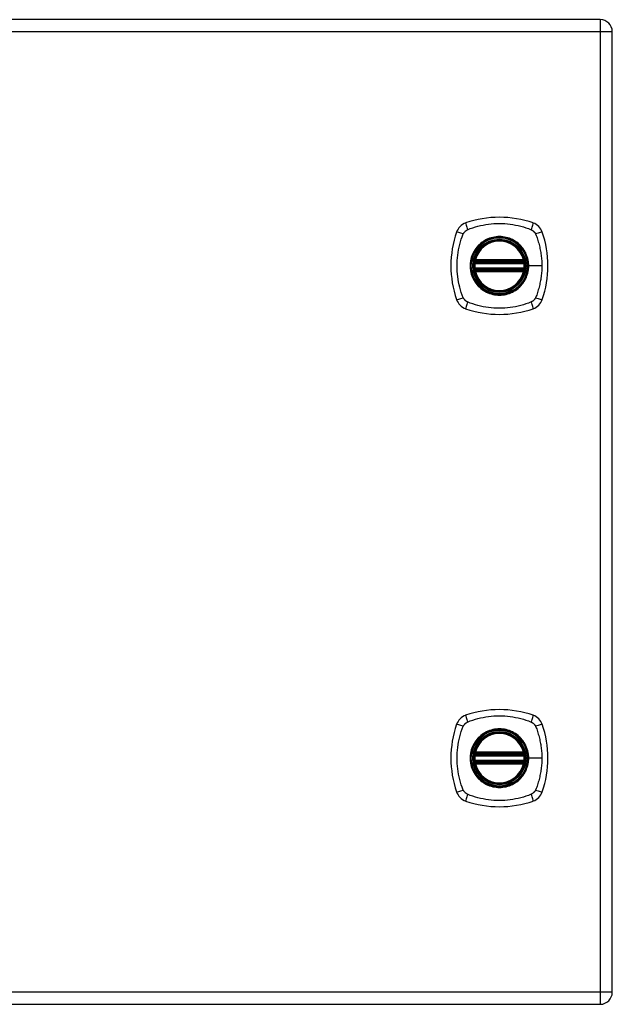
# Model space of a CAD drawing. Header units: inches. Extents: x 2.9 to 60.9, y 4.2 to 31.2.
# Tile 25 of 37: x 25.9 to 33.1, y 11.6 to 23.6. Entities that reach past the tile are written whole.
import ezdxf

# ---------------------------------------------------------------- set-up
doc = ezdxf.new("R2010")
doc.units = ezdxf.units.IN
doc.header["$MEASUREMENT"] = 0
doc.layers.add('Visible Edges(ANSI)', color=7, linetype='Continuous', lineweight=25)
doc.layers.add('Visible Tangent Edges(ANSI)', color=7, linetype='Continuous', lineweight=25)

msp = doc.modelspace()

# ---------------------------------------------------------------- linework, layer by layer
at = {"layer": 'Visible Edges(ANSI)'}
for p, q in [((32.956, 23.581), (21.168, 23.581)), ((33.102, 11.727), (33.102, 23.435)), ((31.431, 20.62), (32.024, 20.62)), ((32.024, 20.541), (31.431, 20.541)), ((31.435, 20.64), (32.02, 20.64)), ((32.02, 20.521), (31.435, 20.521)), ((31.431, 14.62), (32.024, 14.62)), ((32.024, 14.541), (31.431, 14.541)), ((31.435, 14.64), (32.02, 14.64)), ((32.02, 14.521), (31.435, 14.521)), ((21.168, 11.581), (32.956, 11.581))]:
    msp.add_line(p, q, dxfattribs=at)
at = {"layer": 'Visible Edges(ANSI)', "flags": 128}
for points in [[(31.419, 20.634), (31.419, 20.634), (31.419, 20.633), (31.419, 20.633), (31.419, 20.633), (31.419, 20.632), (31.419, 20.632), (31.419, 20.631), (31.418, 20.63), (31.418, 20.63), (31.418, 20.629), (31.418, 20.628), (31.418, 20.626), (31.418, 20.625), (31.417, 20.624), (31.417, 20.623), (31.417, 20.621), (31.417, 20.62), (31.417, 20.619), (31.417, 20.617), (31.416, 20.616), (31.416, 20.614), (31.416, 20.612), (31.416, 20.611), (31.416, 20.609)], [(31.416, 20.552), (31.416, 20.55), (31.416, 20.549), (31.416, 20.547), (31.416, 20.546), (31.417, 20.544), (31.417, 20.543), (31.417, 20.541), (31.417, 20.54), (31.417, 20.538), (31.417, 20.537), (31.418, 20.536), (31.418, 20.535), (31.418, 20.533), (31.418, 20.532), (31.418, 20.531), (31.418, 20.531), (31.419, 20.53), (31.419, 20.529), (31.419, 20.529), (31.419, 20.528), (31.419, 20.528), (31.419, 20.528), (31.419, 20.527), (31.419, 20.527)], [(32.039, 20.609), (32.039, 20.611), (32.039, 20.612), (32.039, 20.614), (32.038, 20.616), (32.038, 20.617), (32.038, 20.619), (32.038, 20.62), (32.038, 20.621), (32.038, 20.623), (32.037, 20.624), (32.037, 20.625), (32.037, 20.626), (32.037, 20.628), (32.037, 20.629), (32.037, 20.63), (32.036, 20.63), (32.036, 20.631), (32.036, 20.632), (32.036, 20.632), (32.036, 20.633), (32.036, 20.633), (32.036, 20.633), (32.036, 20.634), (32.036, 20.634)], [(32.036, 20.527), (32.036, 20.527), (32.036, 20.528), (32.036, 20.528), (32.036, 20.528), (32.036, 20.529), (32.036, 20.529), (32.036, 20.53), (32.036, 20.531), (32.037, 20.531), (32.037, 20.532), (32.037, 20.533), (32.037, 20.535), (32.037, 20.536), (32.037, 20.537), (32.038, 20.538), (32.038, 20.54), (32.038, 20.541), (32.038, 20.543), (32.038, 20.544), (32.038, 20.546), (32.039, 20.547), (32.039, 20.549), (32.039, 20.55), (32.039, 20.552)], [(31.419, 14.634), (31.419, 14.634), (31.419, 14.633), (31.419, 14.633), (31.419, 14.633), (31.419, 14.632), (31.419, 14.632), (31.419, 14.631), (31.418, 14.63), (31.418, 14.63), (31.418, 14.629), (31.418, 14.628), (31.418, 14.626), (31.418, 14.625), (31.417, 14.624), (31.417, 14.623), (31.417, 14.621), (31.417, 14.62), (31.417, 14.619), (31.417, 14.617), (31.416, 14.616), (31.416, 14.614), (31.416, 14.612), (31.416, 14.611), (31.416, 14.609)], [(31.416, 14.552), (31.416, 14.55), (31.416, 14.549), (31.416, 14.547), (31.416, 14.546), (31.417, 14.544), (31.417, 14.543), (31.417, 14.541), (31.417, 14.54), (31.417, 14.538), (31.417, 14.537), (31.418, 14.536), (31.418, 14.535), (31.418, 14.533), (31.418, 14.532), (31.418, 14.531), (31.418, 14.531), (31.419, 14.53), (31.419, 14.529), (31.419, 14.529), (31.419, 14.528), (31.419, 14.528), (31.419, 14.528), (31.419, 14.527), (31.419, 14.527)], [(32.039, 14.609), (32.039, 14.611), (32.039, 14.612), (32.039, 14.614), (32.038, 14.616), (32.038, 14.617), (32.038, 14.619), (32.038, 14.62), (32.038, 14.621), (32.038, 14.623), (32.037, 14.624), (32.037, 14.625), (32.037, 14.626), (32.037, 14.628), (32.037, 14.629), (32.037, 14.63), (32.036, 14.63), (32.036, 14.631), (32.036, 14.632), (32.036, 14.632), (32.036, 14.633), (32.036, 14.633), (32.036, 14.633), (32.036, 14.634), (32.036, 14.634)], [(32.036, 14.527), (32.036, 14.527), (32.036, 14.528), (32.036, 14.528), (32.036, 14.528), (32.036, 14.529), (32.036, 14.529), (32.036, 14.53), (32.036, 14.531), (32.037, 14.531), (32.037, 14.532), (32.037, 14.533), (32.037, 14.535), (32.037, 14.536), (32.037, 14.537), (32.038, 14.538), (32.038, 14.54), (32.038, 14.541), (32.038, 14.543), (32.038, 14.544), (32.038, 14.546), (32.039, 14.547), (32.039, 14.549), (32.039, 14.55), (32.039, 14.552)]]:
    msp.add_lwpolyline(points, dxfattribs=at)
at = {"layer": 'Visible Edges(ANSI)'}
for centre, radius in [((31.727, 20.581), 0.32), ((31.727, 20.581), 0.315), ((31.727, 14.581), 0.32), ((31.727, 14.581), 0.315)]:
    msp.add_circle(centre, radius, dxfattribs=at)
for centre, radius, start, end in [((32.956, 23.435), 0.146, 0, 90), ((31.727, 19.892), 1.28, 71.2278, 108.7722), ((31.373, 20.935), 0.177, 108.7722, 161.2278), ((32.082, 20.935), 0.177, 18.7722, 71.2278), ((32.416, 20.581), 1.28, 161.2278, 198.7722), ((31.727, 20.581), 0.313, 13.6344, 166.3656), ((31.038, 20.581), 1.28, 341.2278, 18.7722), ((31.727, 20.581), 0.313, 166.3656, 170.216), ((31.435, 20.652), 0.0118, 166.3656, 270), ((32.02, 20.652), 0.0118, 270, 13.6344), ((31.727, 20.581), 0.313, 9.784, 13.6344), ((31.727, 20.581), 0.313, 174.7499, 185.2501), ((31.431, 20.632), 0.0118, 170.216, 270), ((31.431, 20.529), 0.0118, 90, 189.784), ((31.727, 20.581), 0.313, 189.784, 193.6344), ((31.435, 20.51), 0.0118, 90, 193.6344), ((32.02, 20.51), 0.0118, 346.3656, 90), ((32.024, 20.632), 0.0118, 270, 9.784), ((32.024, 20.529), 0.0118, 350.216, 90), ((31.727, 20.581), 0.313, 346.3656, 350.216), ((31.727, 20.581), 0.313, 354.7499, 5.2501), ((31.727, 20.581), 0.313, 193.6344, 346.3656), ((31.373, 20.226), 0.177, 198.7722, 251.2278), ((32.082, 20.226), 0.177, 288.7722, 341.2278), ((31.727, 21.269), 1.28, 251.2278, 288.7722), ((31.727, 13.892), 1.28, 71.2278, 108.7722), ((31.373, 14.935), 0.177, 108.7722, 161.2278), ((32.082, 14.935), 0.177, 18.7722, 71.2278), ((32.416, 14.581), 1.28, 161.2278, 198.7722), ((31.727, 14.581), 0.313, 13.6344, 166.3656), ((31.038, 14.581), 1.28, 341.2278, 18.7722), ((31.727, 14.581), 0.313, 166.3656, 170.216), ((31.435, 14.652), 0.0118, 166.3656, 270), ((32.02, 14.652), 0.0118, 270, 13.6344), ((31.727, 14.581), 0.313, 9.784, 13.6344), ((31.727, 14.581), 0.313, 174.7499, 185.2501), ((31.431, 14.632), 0.0118, 170.216, 270), ((31.431, 14.529), 0.0118, 90, 189.784), ((31.727, 14.581), 0.313, 189.784, 193.6344), ((31.435, 14.51), 0.0118, 90, 193.6344), ((32.02, 14.51), 0.0118, 346.3656, 90), ((32.024, 14.632), 0.0118, 270, 9.784), ((32.024, 14.529), 0.0118, 350.216, 90), ((31.727, 14.581), 0.313, 346.3656, 350.216), ((31.727, 14.581), 0.313, 354.7499, 5.2501), ((31.727, 14.581), 0.313, 193.6344, 346.3656), ((31.373, 14.226), 0.177, 198.7722, 251.2278), ((32.082, 14.226), 0.177, 288.7722, 341.2278), ((31.727, 15.269), 1.28, 251.2278, 288.7722), ((32.956, 11.727), 0.146, 270, 0)]:
    msp.add_arc(centre, radius, start, end, dxfattribs=at)
at = {"layer": 'Visible Tangent Edges(ANSI)'}
for p, q in [((32.956, 23.581), (32.956, 23.435)), ((21.168, 23.435), (32.956, 23.435)), ((32.956, 23.435), (33.102, 23.435)), ((32.956, 23.435), (32.956, 11.727)), ((31.423, 20.654), (31.435, 20.652)), ((31.435, 20.64), (31.435, 20.652)), ((32.02, 20.652), (31.435, 20.652)), ((32.02, 20.652), (32.032, 20.654)), ((32.02, 20.652), (32.02, 20.64)), ((31.416, 20.609), (31.427, 20.608)), ((31.416, 20.552), (31.427, 20.553)), ((31.425, 20.633), (31.419, 20.634)), ((31.419, 20.527), (31.425, 20.528)), ((31.427, 20.608), (32.027, 20.608)), ((32.027, 20.553), (31.427, 20.553)), ((31.431, 20.62), (31.431, 20.63)), ((31.431, 20.531), (31.431, 20.541)), ((31.435, 20.63), (31.435, 20.64)), ((31.435, 20.63), (32.02, 20.63)), ((31.435, 20.521), (31.435, 20.531)), ((32.02, 20.531), (31.435, 20.531)), ((31.435, 20.51), (31.435, 20.521)), ((32.02, 20.64), (32.02, 20.63)), ((32.02, 20.531), (32.02, 20.521)), ((32.02, 20.521), (32.02, 20.51)), ((32.024, 20.63), (32.024, 20.62)), ((32.024, 20.541), (32.024, 20.531)), ((32.027, 20.608), (32.039, 20.609)), ((32.027, 20.553), (32.039, 20.552)), ((32.036, 20.634), (32.03, 20.633)), ((32.03, 20.528), (32.036, 20.527)), ((32.08, 20.581), (32.084, 20.581)), ((32.244, 20.581), (32.084, 20.581)), ((31.435, 20.51), (31.423, 20.507)), ((31.435, 20.51), (32.02, 20.51)), ((32.032, 20.507), (32.02, 20.51)), ((31.423, 14.654), (31.435, 14.652)), ((31.435, 14.64), (31.435, 14.652)), ((32.02, 14.652), (31.435, 14.652)), ((32.02, 14.652), (32.032, 14.654)), ((32.02, 14.652), (32.02, 14.64)), ((31.416, 14.609), (31.427, 14.608)), ((31.416, 14.552), (31.427, 14.553)), ((31.425, 14.633), (31.419, 14.634)), ((31.419, 14.527), (31.425, 14.528)), ((31.427, 14.608), (32.027, 14.608)), ((32.027, 14.553), (31.427, 14.553)), ((31.431, 14.62), (31.431, 14.63)), ((31.431, 14.531), (31.431, 14.541)), ((31.435, 14.63), (31.435, 14.64)), ((31.435, 14.63), (32.02, 14.63)), ((31.435, 14.521), (31.435, 14.531)), ((32.02, 14.531), (31.435, 14.531)), ((31.435, 14.51), (31.435, 14.521)), ((32.02, 14.64), (32.02, 14.63)), ((32.02, 14.531), (32.02, 14.521)), ((32.02, 14.521), (32.02, 14.51)), ((32.024, 14.63), (32.024, 14.62)), ((32.024, 14.541), (32.024, 14.531)), ((32.027, 14.608), (32.039, 14.609)), ((32.027, 14.553), (32.039, 14.552)), ((32.036, 14.634), (32.03, 14.633)), ((32.03, 14.528), (32.036, 14.527)), ((32.08, 14.581), (32.084, 14.581)), ((32.244, 14.581), (32.084, 14.581)), ((31.435, 14.51), (31.423, 14.507)), ((31.435, 14.51), (32.02, 14.51)), ((32.032, 14.507), (32.02, 14.51)), ((32.956, 11.727), (21.168, 11.727)), ((32.956, 11.727), (32.956, 11.581)), ((33.102, 11.727), (32.956, 11.727))]:
    msp.add_line(p, q, dxfattribs=at)
at = {"layer": 'Visible Tangent Edges(ANSI)', "flags": 128}
for points in [[(31.287, 20.969), (31.289, 20.972), (31.29, 20.975), (31.292, 20.977), (31.293, 20.98), (31.295, 20.983), (31.297, 20.985), (31.299, 20.988), (31.3, 20.99), (31.302, 20.992), (31.304, 20.995), (31.306, 20.997), (31.309, 20.999), (31.311, 21.001), (31.313, 21.003), (31.315, 21.006), (31.318, 21.007), (31.32, 21.009), (31.323, 21.011), (31.325, 21.013), (31.328, 21.015), (31.331, 21.016), (31.333, 21.018), (31.336, 21.019), (31.339, 21.02)], [(31.339, 21.02), (31.372, 21.034), (31.403, 21.045), (31.435, 21.054), (31.466, 21.063), (31.498, 21.071), (31.531, 21.078), (31.563, 21.084), (31.596, 21.088), (31.628, 21.092), (31.661, 21.095), (31.694, 21.097), (31.727, 21.097), (31.76, 21.097), (31.793, 21.095), (31.826, 21.092), (31.859, 21.088), (31.891, 21.084), (31.924, 21.078), (31.956, 21.071), (31.988, 21.063), (32.02, 21.054), (32.051, 21.045), (32.082, 21.034), (32.116, 21.02)], [(32.116, 21.02), (32.117, 21.02), (32.119, 21.019), (32.12, 21.018), (32.121, 21.018), (32.123, 21.017), (32.124, 21.016), (32.125, 21.015), (32.127, 21.015), (32.128, 21.014), (32.129, 21.013), (32.131, 21.012), (32.132, 21.011), (32.133, 21.01), (32.134, 21.009), (32.136, 21.008), (32.137, 21.007), (32.138, 21.006), (32.139, 21.006), (32.14, 21.005), (32.142, 21.003), (32.143, 21.002), (32.144, 21.001), (32.145, 21), (32.146, 20.999)], [(31.287, 20.192), (31.274, 20.225), (31.263, 20.257), (31.254, 20.288), (31.245, 20.32), (31.237, 20.351), (31.23, 20.384), (31.224, 20.416), (31.219, 20.449), (31.216, 20.481), (31.213, 20.514), (31.211, 20.547), (31.211, 20.58), (31.211, 20.613), (31.213, 20.646), (31.216, 20.679), (31.219, 20.712), (31.224, 20.745), (31.23, 20.777), (31.237, 20.809), (31.245, 20.841), (31.254, 20.873), (31.263, 20.904), (31.274, 20.936), (31.287, 20.969)], [(32.08, 20.581), (32.075, 20.524), (32.061, 20.469), (32.039, 20.417), (32.009, 20.369), (31.971, 20.326), (31.927, 20.29), (31.878, 20.262), (31.825, 20.242), (31.77, 20.231), (31.713, 20.229), (31.656, 20.236), (31.602, 20.251), (31.551, 20.276), (31.504, 20.308), (31.463, 20.347), (31.43, 20.392), (31.403, 20.442), (31.385, 20.496), (31.376, 20.552), (31.376, 20.609), (31.385, 20.665), (31.403, 20.719), (31.43, 20.769), (31.464, 20.815), (31.505, 20.854), (31.551, 20.886), (31.602, 20.91), (31.657, 20.926), (31.713, 20.932), (31.77, 20.93), (31.826, 20.919), (31.879, 20.899), (31.928, 20.87), (31.972, 20.834), (32.009, 20.792), (32.039, 20.744), (32.061, 20.692), (32.075, 20.637), (32.08, 20.581)], [(31.955, 20.855), (31.939, 20.868), (31.922, 20.879), (31.904, 20.89), (31.886, 20.9), (31.867, 20.909), (31.848, 20.916), (31.829, 20.923), (31.809, 20.928), (31.789, 20.932), (31.769, 20.935), (31.748, 20.937), (31.727, 20.937), (31.707, 20.937), (31.686, 20.935), (31.666, 20.932), (31.646, 20.928), (31.626, 20.922), (31.606, 20.916), (31.587, 20.908), (31.568, 20.9), (31.55, 20.89), (31.533, 20.879), (31.516, 20.868), (31.5, 20.855)], [(32.146, 20.999), (32.147, 20.998), (32.148, 20.997), (32.149, 20.996), (32.15, 20.995), (32.151, 20.994), (32.152, 20.992), (32.153, 20.991), (32.154, 20.99), (32.155, 20.989), (32.156, 20.988), (32.157, 20.986), (32.158, 20.985), (32.159, 20.984), (32.16, 20.983), (32.161, 20.981), (32.161, 20.98), (32.162, 20.979), (32.163, 20.977), (32.164, 20.976), (32.165, 20.975), (32.165, 20.973), (32.166, 20.972), (32.167, 20.97), (32.167, 20.969)], [(32.167, 20.969), (32.176, 20.951), (32.181, 20.936), (32.186, 20.92), (32.192, 20.905), (32.197, 20.889), (32.201, 20.873), (32.206, 20.857), (32.21, 20.841), (32.214, 20.825), (32.218, 20.809), (32.221, 20.793), (32.225, 20.777), (32.228, 20.761), (32.23, 20.745), (32.233, 20.728), (32.235, 20.712), (32.237, 20.696), (32.239, 20.679), (32.241, 20.663), (32.242, 20.646), (32.243, 20.63), (32.243, 20.614), (32.244, 20.597), (32.244, 20.581)], [(31.453, 20.808), (31.44, 20.792), (31.428, 20.775), (31.418, 20.758), (31.408, 20.739), (31.399, 20.721), (31.392, 20.701), (31.385, 20.682), (31.38, 20.662), (31.376, 20.642), (31.373, 20.622), (31.371, 20.601), (31.37, 20.58), (31.371, 20.56), (31.373, 20.539), (31.376, 20.519), (31.38, 20.499), (31.385, 20.479), (31.392, 20.459), (31.399, 20.44), (31.408, 20.421), (31.418, 20.403), (31.428, 20.386), (31.44, 20.369), (31.453, 20.353)], [(31.5, 20.855), (31.498, 20.853), (31.496, 20.852), (31.493, 20.85), (31.491, 20.848), (31.489, 20.846), (31.487, 20.844), (31.485, 20.842), (31.483, 20.84), (31.481, 20.838), (31.479, 20.837), (31.477, 20.835), (31.475, 20.833), (31.473, 20.831), (31.471, 20.829), (31.469, 20.827), (31.467, 20.825), (31.466, 20.823), (31.464, 20.821), (31.462, 20.819), (31.46, 20.817), (31.458, 20.814), (31.456, 20.812), (31.455, 20.81), (31.453, 20.808)], [(32.002, 20.808), (32, 20.81), (31.998, 20.812), (31.997, 20.814), (31.995, 20.817), (31.993, 20.819), (31.991, 20.821), (31.989, 20.823), (31.987, 20.825), (31.985, 20.827), (31.983, 20.829), (31.981, 20.831), (31.98, 20.833), (31.978, 20.835), (31.976, 20.837), (31.974, 20.838), (31.972, 20.84), (31.97, 20.842), (31.967, 20.844), (31.965, 20.846), (31.963, 20.848), (31.961, 20.85), (31.959, 20.852), (31.957, 20.853), (31.955, 20.855)], [(32.084, 20.581), (32.084, 20.591), (32.084, 20.601), (32.083, 20.611), (32.082, 20.622), (32.081, 20.632), (32.079, 20.642), (32.077, 20.652), (32.075, 20.662), (32.072, 20.672), (32.069, 20.682), (32.066, 20.692), (32.063, 20.702), (32.059, 20.711), (32.055, 20.721), (32.051, 20.73), (32.047, 20.739), (32.042, 20.748), (32.037, 20.757), (32.032, 20.766), (32.026, 20.775), (32.021, 20.784), (32.015, 20.792), (32.008, 20.8), (32.002, 20.808)], [(31.423, 20.654), (31.423, 20.653), (31.423, 20.652), (31.423, 20.651), (31.422, 20.651), (31.422, 20.65), (31.422, 20.649), (31.422, 20.648), (31.422, 20.647), (31.422, 20.646), (31.422, 20.645), (31.422, 20.644), (31.422, 20.643), (31.422, 20.642), (31.422, 20.641), (31.422, 20.64), (31.423, 20.639), (31.423, 20.638), (31.423, 20.637), (31.423, 20.637), (31.423, 20.636), (31.424, 20.635), (31.424, 20.634), (31.424, 20.633), (31.425, 20.633)], [(32.03, 20.633), (32.03, 20.633), (32.031, 20.634), (32.031, 20.635), (32.031, 20.636), (32.032, 20.637), (32.032, 20.637), (32.032, 20.638), (32.032, 20.639), (32.032, 20.64), (32.032, 20.641), (32.033, 20.642), (32.033, 20.643), (32.033, 20.644), (32.033, 20.645), (32.033, 20.646), (32.033, 20.647), (32.033, 20.648), (32.033, 20.649), (32.032, 20.65), (32.032, 20.651), (32.032, 20.651), (32.032, 20.652), (32.032, 20.653), (32.032, 20.654)], [(31.425, 20.528), (31.424, 20.528), (31.424, 20.527), (31.424, 20.526), (31.423, 20.525), (31.423, 20.524), (31.423, 20.524), (31.423, 20.523), (31.423, 20.522), (31.422, 20.521), (31.422, 20.52), (31.422, 20.519), (31.422, 20.518), (31.422, 20.517), (31.422, 20.516), (31.422, 20.515), (31.422, 20.514), (31.422, 20.513), (31.422, 20.512), (31.422, 20.511), (31.422, 20.51), (31.423, 20.51), (31.423, 20.509), (31.423, 20.508), (31.423, 20.507)], [(31.425, 20.633), (31.425, 20.633), (31.425, 20.632), (31.425, 20.632), (31.426, 20.632), (31.426, 20.632), (31.426, 20.632), (31.426, 20.632), (31.427, 20.631), (31.427, 20.631), (31.427, 20.631), (31.427, 20.631), (31.427, 20.631), (31.428, 20.631), (31.428, 20.631), (31.428, 20.631), (31.428, 20.631), (31.429, 20.63), (31.429, 20.63), (31.429, 20.63), (31.43, 20.63), (31.43, 20.63), (31.43, 20.63), (31.43, 20.63), (31.431, 20.63)], [(31.431, 20.531), (31.43, 20.531), (31.43, 20.531), (31.43, 20.531), (31.43, 20.531), (31.429, 20.531), (31.429, 20.531), (31.429, 20.531), (31.428, 20.53), (31.428, 20.53), (31.428, 20.53), (31.428, 20.53), (31.427, 20.53), (31.427, 20.53), (31.427, 20.53), (31.427, 20.53), (31.427, 20.53), (31.426, 20.529), (31.426, 20.529), (31.426, 20.529), (31.426, 20.529), (31.425, 20.529), (31.425, 20.529), (31.425, 20.529), (31.425, 20.528)], [(31.427, 20.608), (31.428, 20.609), (31.428, 20.61), (31.428, 20.61), (31.428, 20.611), (31.428, 20.612), (31.428, 20.613), (31.429, 20.613), (31.429, 20.614), (31.429, 20.615), (31.429, 20.615), (31.429, 20.616), (31.429, 20.616), (31.43, 20.617), (31.43, 20.617), (31.43, 20.618), (31.43, 20.618), (31.43, 20.619), (31.43, 20.619), (31.43, 20.619), (31.43, 20.619), (31.43, 20.62), (31.431, 20.62), (31.431, 20.62), (31.431, 20.62)], [(31.431, 20.541), (31.431, 20.541), (31.431, 20.541), (31.43, 20.541), (31.43, 20.542), (31.43, 20.542), (31.43, 20.542), (31.43, 20.542), (31.43, 20.543), (31.43, 20.543), (31.43, 20.544), (31.43, 20.544), (31.429, 20.545), (31.429, 20.545), (31.429, 20.546), (31.429, 20.546), (31.429, 20.547), (31.429, 20.548), (31.428, 20.548), (31.428, 20.549), (31.428, 20.55), (31.428, 20.551), (31.428, 20.551), (31.428, 20.552), (31.427, 20.553)], [(31.431, 20.63), (31.431, 20.63), (31.431, 20.63), (31.431, 20.63), (31.431, 20.63), (31.431, 20.63), (31.432, 20.63), (31.432, 20.63), (31.432, 20.63), (31.432, 20.63), (31.432, 20.63), (31.432, 20.63), (31.433, 20.63), (31.433, 20.63), (31.433, 20.63), (31.433, 20.63), (31.433, 20.63), (31.433, 20.63), (31.434, 20.63), (31.434, 20.63), (31.434, 20.63), (31.434, 20.63), (31.434, 20.63), (31.435, 20.63), (31.435, 20.63)], [(31.435, 20.531), (31.435, 20.531), (31.434, 20.531), (31.434, 20.531), (31.434, 20.531), (31.434, 20.531), (31.434, 20.531), (31.433, 20.531), (31.433, 20.531), (31.433, 20.531), (31.433, 20.531), (31.433, 20.531), (31.433, 20.531), (31.432, 20.531), (31.432, 20.531), (31.432, 20.531), (31.432, 20.531), (31.432, 20.531), (31.432, 20.531), (31.431, 20.531), (31.431, 20.531), (31.431, 20.531), (31.431, 20.531), (31.431, 20.531), (31.431, 20.531)], [(32.002, 20.353), (32.008, 20.361), (32.015, 20.369), (32.021, 20.378), (32.026, 20.386), (32.032, 20.395), (32.037, 20.404), (32.042, 20.413), (32.047, 20.422), (32.051, 20.431), (32.056, 20.44), (32.059, 20.45), (32.063, 20.46), (32.066, 20.469), (32.069, 20.479), (32.072, 20.489), (32.075, 20.499), (32.077, 20.509), (32.079, 20.519), (32.081, 20.529), (32.082, 20.54), (32.083, 20.55), (32.084, 20.56), (32.084, 20.57), (32.084, 20.581)], [(32.02, 20.63), (32.02, 20.63), (32.02, 20.63), (32.021, 20.63), (32.021, 20.63), (32.021, 20.63), (32.021, 20.63), (32.021, 20.63), (32.021, 20.63), (32.022, 20.63), (32.022, 20.63), (32.022, 20.63), (32.022, 20.63), (32.022, 20.63), (32.022, 20.63), (32.023, 20.63), (32.023, 20.63), (32.023, 20.63), (32.023, 20.63), (32.023, 20.63), (32.023, 20.63), (32.024, 20.63), (32.024, 20.63), (32.024, 20.63), (32.024, 20.63)], [(32.024, 20.531), (32.024, 20.531), (32.024, 20.531), (32.024, 20.531), (32.023, 20.531), (32.023, 20.531), (32.023, 20.531), (32.023, 20.531), (32.023, 20.531), (32.023, 20.531), (32.022, 20.531), (32.022, 20.531), (32.022, 20.531), (32.022, 20.531), (32.022, 20.531), (32.022, 20.531), (32.021, 20.531), (32.021, 20.531), (32.021, 20.531), (32.021, 20.531), (32.021, 20.531), (32.021, 20.531), (32.02, 20.531), (32.02, 20.531), (32.02, 20.531)], [(32.024, 20.63), (32.024, 20.63), (32.025, 20.63), (32.025, 20.63), (32.025, 20.63), (32.026, 20.63), (32.026, 20.63), (32.026, 20.63), (32.026, 20.631), (32.027, 20.631), (32.027, 20.631), (32.027, 20.631), (32.027, 20.631), (32.028, 20.631), (32.028, 20.631), (32.028, 20.631), (32.028, 20.631), (32.028, 20.632), (32.029, 20.632), (32.029, 20.632), (32.029, 20.632), (32.029, 20.632), (32.029, 20.632), (32.03, 20.633), (32.03, 20.633)], [(32.024, 20.62), (32.024, 20.62), (32.024, 20.62), (32.024, 20.62), (32.024, 20.619), (32.024, 20.619), (32.024, 20.619), (32.025, 20.619), (32.025, 20.618), (32.025, 20.618), (32.025, 20.617), (32.025, 20.617), (32.025, 20.616), (32.025, 20.616), (32.026, 20.615), (32.026, 20.615), (32.026, 20.614), (32.026, 20.613), (32.026, 20.613), (32.026, 20.612), (32.027, 20.611), (32.027, 20.61), (32.027, 20.61), (32.027, 20.609), (32.027, 20.608)], [(32.027, 20.553), (32.027, 20.552), (32.027, 20.551), (32.027, 20.551), (32.027, 20.55), (32.026, 20.549), (32.026, 20.548), (32.026, 20.548), (32.026, 20.547), (32.026, 20.546), (32.026, 20.546), (32.025, 20.545), (32.025, 20.545), (32.025, 20.544), (32.025, 20.544), (32.025, 20.543), (32.025, 20.543), (32.025, 20.542), (32.024, 20.542), (32.024, 20.542), (32.024, 20.542), (32.024, 20.541), (32.024, 20.541), (32.024, 20.541), (32.024, 20.541)], [(32.03, 20.528), (32.03, 20.529), (32.029, 20.529), (32.029, 20.529), (32.029, 20.529), (32.029, 20.529), (32.029, 20.529), (32.028, 20.529), (32.028, 20.53), (32.028, 20.53), (32.028, 20.53), (32.028, 20.53), (32.027, 20.53), (32.027, 20.53), (32.027, 20.53), (32.027, 20.53), (32.026, 20.53), (32.026, 20.531), (32.026, 20.531), (32.026, 20.531), (32.025, 20.531), (32.025, 20.531), (32.025, 20.531), (32.024, 20.531), (32.024, 20.531)], [(32.032, 20.507), (32.032, 20.508), (32.032, 20.509), (32.032, 20.51), (32.032, 20.51), (32.032, 20.511), (32.033, 20.512), (32.033, 20.513), (32.033, 20.514), (32.033, 20.515), (32.033, 20.516), (32.033, 20.517), (32.033, 20.518), (32.033, 20.519), (32.032, 20.52), (32.032, 20.521), (32.032, 20.522), (32.032, 20.523), (32.032, 20.524), (32.032, 20.524), (32.031, 20.525), (32.031, 20.526), (32.031, 20.527), (32.03, 20.528), (32.03, 20.528)], [(32.244, 20.581), (32.244, 20.564), (32.243, 20.547), (32.243, 20.531), (32.242, 20.514), (32.241, 20.498), (32.239, 20.482), (32.237, 20.465), (32.235, 20.449), (32.233, 20.432), (32.23, 20.416), (32.228, 20.4), (32.225, 20.384), (32.221, 20.368), (32.218, 20.352), (32.214, 20.336), (32.21, 20.32), (32.206, 20.304), (32.201, 20.288), (32.197, 20.272), (32.192, 20.257), (32.186, 20.241), (32.181, 20.225), (32.176, 20.21), (32.167, 20.192)], [(31.453, 20.353), (31.455, 20.351), (31.456, 20.349), (31.458, 20.347), (31.46, 20.345), (31.462, 20.342), (31.464, 20.34), (31.466, 20.338), (31.467, 20.336), (31.469, 20.334), (31.471, 20.332), (31.473, 20.33), (31.475, 20.328), (31.477, 20.326), (31.479, 20.324), (31.481, 20.323), (31.483, 20.321), (31.485, 20.319), (31.487, 20.317), (31.489, 20.315), (31.491, 20.313), (31.493, 20.311), (31.496, 20.309), (31.498, 20.308), (31.5, 20.306)], [(31.5, 20.306), (31.516, 20.293), (31.533, 20.282), (31.55, 20.271), (31.569, 20.261), (31.587, 20.252), (31.606, 20.245), (31.626, 20.238), (31.646, 20.233), (31.666, 20.229), (31.686, 20.226), (31.707, 20.224), (31.727, 20.224), (31.748, 20.224), (31.769, 20.226), (31.789, 20.229), (31.809, 20.233), (31.829, 20.238), (31.849, 20.245), (31.868, 20.252), (31.886, 20.261), (31.904, 20.271), (31.922, 20.282), (31.939, 20.293), (31.955, 20.306)], [(31.955, 20.306), (31.957, 20.308), (31.959, 20.309), (31.961, 20.311), (31.963, 20.313), (31.965, 20.315), (31.967, 20.317), (31.97, 20.319), (31.972, 20.321), (31.974, 20.322), (31.976, 20.324), (31.978, 20.326), (31.98, 20.328), (31.981, 20.33), (31.983, 20.332), (31.985, 20.334), (31.987, 20.336), (31.989, 20.338), (31.991, 20.34), (31.993, 20.342), (31.995, 20.344), (31.997, 20.347), (31.998, 20.349), (32, 20.351), (32.002, 20.353)], [(31.339, 20.141), (31.336, 20.142), (31.333, 20.143), (31.331, 20.145), (31.328, 20.146), (31.325, 20.148), (31.323, 20.15), (31.32, 20.152), (31.318, 20.154), (31.315, 20.155), (31.313, 20.157), (31.311, 20.16), (31.309, 20.162), (31.307, 20.164), (31.304, 20.166), (31.302, 20.169), (31.3, 20.171), (31.299, 20.173), (31.297, 20.176), (31.295, 20.178), (31.293, 20.181), (31.292, 20.184), (31.29, 20.186), (31.289, 20.189), (31.287, 20.192)], [(32.167, 20.192), (32.166, 20.189), (32.165, 20.186), (32.163, 20.184), (32.161, 20.181), (32.16, 20.178), (32.158, 20.176), (32.156, 20.173), (32.154, 20.171), (32.152, 20.169), (32.15, 20.166), (32.148, 20.164), (32.146, 20.162), (32.144, 20.16), (32.142, 20.158), (32.139, 20.156), (32.137, 20.154), (32.135, 20.152), (32.132, 20.15), (32.129, 20.148), (32.127, 20.146), (32.124, 20.145), (32.121, 20.143), (32.119, 20.142), (32.116, 20.141)], [(32.116, 20.141), (32.082, 20.127), (32.051, 20.116), (32.02, 20.107), (31.988, 20.098), (31.956, 20.09), (31.924, 20.083), (31.891, 20.077), (31.859, 20.073), (31.826, 20.069), (31.793, 20.066), (31.76, 20.064), (31.727, 20.064), (31.694, 20.064), (31.661, 20.066), (31.628, 20.069), (31.596, 20.073), (31.563, 20.077), (31.531, 20.083), (31.498, 20.09), (31.466, 20.098), (31.435, 20.107), (31.403, 20.116), (31.372, 20.127), (31.339, 20.141)], [(31.287, 14.969), (31.289, 14.972), (31.29, 14.975), (31.292, 14.977), (31.293, 14.98), (31.295, 14.983), (31.297, 14.985), (31.299, 14.988), (31.3, 14.99), (31.302, 14.992), (31.304, 14.995), (31.306, 14.997), (31.309, 14.999), (31.311, 15.001), (31.313, 15.003), (31.315, 15.006), (31.318, 15.007), (31.32, 15.009), (31.323, 15.011), (31.325, 15.013), (31.328, 15.015), (31.331, 15.016), (31.333, 15.018), (31.336, 15.019), (31.339, 15.02)], [(31.339, 15.02), (31.372, 15.034), (31.403, 15.045), (31.435, 15.054), (31.466, 15.063), (31.498, 15.071), (31.531, 15.078), (31.563, 15.084), (31.596, 15.088), (31.628, 15.092), (31.661, 15.095), (31.694, 15.097), (31.727, 15.097), (31.76, 15.097), (31.793, 15.095), (31.826, 15.092), (31.859, 15.088), (31.891, 15.084), (31.924, 15.078), (31.956, 15.071), (31.988, 15.063), (32.02, 15.054), (32.051, 15.045), (32.082, 15.034), (32.116, 15.02)], [(32.116, 15.02), (32.117, 15.02), (32.119, 15.019), (32.12, 15.018), (32.121, 15.018), (32.123, 15.017), (32.124, 15.016), (32.125, 15.015), (32.127, 15.015), (32.128, 15.014), (32.129, 15.013), (32.131, 15.012), (32.132, 15.011), (32.133, 15.01), (32.134, 15.009), (32.136, 15.008), (32.137, 15.007), (32.138, 15.006), (32.139, 15.006), (32.14, 15.005), (32.142, 15.003), (32.143, 15.002), (32.144, 15.001), (32.145, 15), (32.146, 14.999)], [(31.287, 14.192), (31.274, 14.225), (31.263, 14.257), (31.254, 14.288), (31.245, 14.32), (31.237, 14.351), (31.23, 14.384), (31.224, 14.416), (31.219, 14.449), (31.216, 14.481), (31.213, 14.514), (31.211, 14.547), (31.211, 14.58), (31.211, 14.613), (31.213, 14.646), (31.216, 14.679), (31.219, 14.712), (31.224, 14.745), (31.23, 14.777), (31.237, 14.809), (31.245, 14.841), (31.254, 14.873), (31.263, 14.904), (31.274, 14.936), (31.287, 14.969)], [(32.08, 14.581), (32.075, 14.524), (32.061, 14.469), (32.039, 14.417), (32.009, 14.369), (31.971, 14.326), (31.927, 14.29), (31.878, 14.262), (31.825, 14.242), (31.77, 14.231), (31.713, 14.229), (31.656, 14.236), (31.602, 14.251), (31.551, 14.276), (31.504, 14.308), (31.463, 14.347), (31.43, 14.392), (31.403, 14.442), (31.385, 14.496), (31.376, 14.552), (31.376, 14.609), (31.385, 14.665), (31.403, 14.719), (31.43, 14.769), (31.464, 14.815), (31.505, 14.854), (31.551, 14.886), (31.602, 14.91), (31.657, 14.926), (31.713, 14.932), (31.77, 14.93), (31.826, 14.919), (31.879, 14.899), (31.928, 14.87), (31.972, 14.834), (32.009, 14.792), (32.039, 14.744), (32.061, 14.692), (32.075, 14.637), (32.08, 14.581)], [(31.955, 14.855), (31.939, 14.868), (31.922, 14.879), (31.904, 14.89), (31.886, 14.9), (31.867, 14.909), (31.848, 14.916), (31.829, 14.923), (31.809, 14.928), (31.789, 14.932), (31.769, 14.935), (31.748, 14.937), (31.727, 14.937), (31.707, 14.937), (31.686, 14.935), (31.666, 14.932), (31.646, 14.928), (31.626, 14.922), (31.606, 14.916), (31.587, 14.908), (31.568, 14.9), (31.55, 14.89), (31.533, 14.879), (31.516, 14.868), (31.5, 14.855)], [(32.146, 14.999), (32.147, 14.998), (32.148, 14.997), (32.149, 14.996), (32.15, 14.995), (32.151, 14.994), (32.152, 14.992), (32.153, 14.991), (32.154, 14.99), (32.155, 14.989), (32.156, 14.988), (32.157, 14.986), (32.158, 14.985), (32.159, 14.984), (32.16, 14.983), (32.161, 14.981), (32.161, 14.98), (32.162, 14.979), (32.163, 14.977), (32.164, 14.976), (32.165, 14.975), (32.165, 14.973), (32.166, 14.972), (32.167, 14.97), (32.167, 14.969)], [(32.167, 14.969), (32.176, 14.951), (32.181, 14.936), (32.186, 14.92), (32.192, 14.905), (32.197, 14.889), (32.201, 14.873), (32.206, 14.857), (32.21, 14.841), (32.214, 14.825), (32.218, 14.809), (32.221, 14.793), (32.225, 14.777), (32.228, 14.761), (32.23, 14.745), (32.233, 14.728), (32.235, 14.712), (32.237, 14.696), (32.239, 14.679), (32.241, 14.663), (32.242, 14.646), (32.243, 14.63), (32.243, 14.614), (32.244, 14.597), (32.244, 14.581)], [(31.453, 14.808), (31.44, 14.792), (31.428, 14.775), (31.418, 14.758), (31.408, 14.739), (31.399, 14.721), (31.392, 14.701), (31.385, 14.682), (31.38, 14.662), (31.376, 14.642), (31.373, 14.622), (31.371, 14.601), (31.37, 14.58), (31.371, 14.56), (31.373, 14.539), (31.376, 14.519), (31.38, 14.499), (31.385, 14.479), (31.392, 14.459), (31.399, 14.44), (31.408, 14.421), (31.418, 14.403), (31.428, 14.386), (31.44, 14.369), (31.453, 14.353)], [(31.5, 14.855), (31.498, 14.853), (31.496, 14.852), (31.493, 14.85), (31.491, 14.848), (31.489, 14.846), (31.487, 14.844), (31.485, 14.842), (31.483, 14.84), (31.481, 14.838), (31.479, 14.837), (31.477, 14.835), (31.475, 14.833), (31.473, 14.831), (31.471, 14.829), (31.469, 14.827), (31.467, 14.825), (31.466, 14.823), (31.464, 14.821), (31.462, 14.819), (31.46, 14.817), (31.458, 14.814), (31.456, 14.812), (31.455, 14.81), (31.453, 14.808)], [(32.002, 14.808), (32, 14.81), (31.998, 14.812), (31.997, 14.814), (31.995, 14.817), (31.993, 14.819), (31.991, 14.821), (31.989, 14.823), (31.987, 14.825), (31.985, 14.827), (31.983, 14.829), (31.981, 14.831), (31.98, 14.833), (31.978, 14.835), (31.976, 14.837), (31.974, 14.838), (31.972, 14.84), (31.97, 14.842), (31.967, 14.844), (31.965, 14.846), (31.963, 14.848), (31.961, 14.85), (31.959, 14.852), (31.957, 14.853), (31.955, 14.855)], [(32.084, 14.581), (32.084, 14.591), (32.084, 14.601), (32.083, 14.611), (32.082, 14.622), (32.081, 14.632), (32.079, 14.642), (32.077, 14.652), (32.075, 14.662), (32.072, 14.672), (32.069, 14.682), (32.066, 14.692), (32.063, 14.702), (32.059, 14.711), (32.055, 14.721), (32.051, 14.73), (32.047, 14.739), (32.042, 14.748), (32.037, 14.757), (32.032, 14.766), (32.026, 14.775), (32.021, 14.784), (32.015, 14.792), (32.008, 14.8), (32.002, 14.808)], [(31.423, 14.654), (31.423, 14.653), (31.423, 14.652), (31.423, 14.651), (31.422, 14.651), (31.422, 14.65), (31.422, 14.649), (31.422, 14.648), (31.422, 14.647), (31.422, 14.646), (31.422, 14.645), (31.422, 14.644), (31.422, 14.643), (31.422, 14.642), (31.422, 14.641), (31.422, 14.64), (31.423, 14.639), (31.423, 14.638), (31.423, 14.637), (31.423, 14.637), (31.423, 14.636), (31.424, 14.635), (31.424, 14.634), (31.424, 14.633), (31.425, 14.633)], [(32.03, 14.633), (32.03, 14.633), (32.031, 14.634), (32.031, 14.635), (32.031, 14.636), (32.032, 14.637), (32.032, 14.637), (32.032, 14.638), (32.032, 14.639), (32.032, 14.64), (32.032, 14.641), (32.033, 14.642), (32.033, 14.643), (32.033, 14.644), (32.033, 14.645), (32.033, 14.646), (32.033, 14.647), (32.033, 14.648), (32.033, 14.649), (32.032, 14.65), (32.032, 14.651), (32.032, 14.651), (32.032, 14.652), (32.032, 14.653), (32.032, 14.654)], [(31.425, 14.528), (31.424, 14.528), (31.424, 14.527), (31.424, 14.526), (31.423, 14.525), (31.423, 14.524), (31.423, 14.524), (31.423, 14.523), (31.423, 14.522), (31.422, 14.521), (31.422, 14.52), (31.422, 14.519), (31.422, 14.518), (31.422, 14.517), (31.422, 14.516), (31.422, 14.515), (31.422, 14.514), (31.422, 14.513), (31.422, 14.512), (31.422, 14.511), (31.422, 14.51), (31.423, 14.51), (31.423, 14.509), (31.423, 14.508), (31.423, 14.507)], [(31.425, 14.633), (31.425, 14.633), (31.425, 14.632), (31.425, 14.632), (31.426, 14.632), (31.426, 14.632), (31.426, 14.632), (31.426, 14.632), (31.427, 14.631), (31.427, 14.631), (31.427, 14.631), (31.427, 14.631), (31.427, 14.631), (31.428, 14.631), (31.428, 14.631), (31.428, 14.631), (31.428, 14.631), (31.429, 14.63), (31.429, 14.63), (31.429, 14.63), (31.43, 14.63), (31.43, 14.63), (31.43, 14.63), (31.43, 14.63), (31.431, 14.63)], [(31.431, 14.531), (31.43, 14.531), (31.43, 14.531), (31.43, 14.531), (31.43, 14.531), (31.429, 14.531), (31.429, 14.531), (31.429, 14.531), (31.428, 14.53), (31.428, 14.53), (31.428, 14.53), (31.428, 14.53), (31.427, 14.53), (31.427, 14.53), (31.427, 14.53), (31.427, 14.53), (31.427, 14.53), (31.426, 14.529), (31.426, 14.529), (31.426, 14.529), (31.426, 14.529), (31.425, 14.529), (31.425, 14.529), (31.425, 14.529), (31.425, 14.528)], [(31.427, 14.608), (31.428, 14.609), (31.428, 14.61), (31.428, 14.61), (31.428, 14.611), (31.428, 14.612), (31.428, 14.613), (31.429, 14.613), (31.429, 14.614), (31.429, 14.615), (31.429, 14.615), (31.429, 14.616), (31.429, 14.616), (31.43, 14.617), (31.43, 14.617), (31.43, 14.618), (31.43, 14.618), (31.43, 14.619), (31.43, 14.619), (31.43, 14.619), (31.43, 14.619), (31.43, 14.62), (31.431, 14.62), (31.431, 14.62), (31.431, 14.62)], [(31.431, 14.541), (31.431, 14.541), (31.431, 14.541), (31.43, 14.541), (31.43, 14.542), (31.43, 14.542), (31.43, 14.542), (31.43, 14.542), (31.43, 14.543), (31.43, 14.543), (31.43, 14.544), (31.43, 14.544), (31.429, 14.545), (31.429, 14.545), (31.429, 14.546), (31.429, 14.546), (31.429, 14.547), (31.429, 14.548), (31.428, 14.548), (31.428, 14.549), (31.428, 14.55), (31.428, 14.551), (31.428, 14.551), (31.428, 14.552), (31.427, 14.553)], [(31.431, 14.63), (31.431, 14.63), (31.431, 14.63), (31.431, 14.63), (31.431, 14.63), (31.431, 14.63), (31.432, 14.63), (31.432, 14.63), (31.432, 14.63), (31.432, 14.63), (31.432, 14.63), (31.432, 14.63), (31.433, 14.63), (31.433, 14.63), (31.433, 14.63), (31.433, 14.63), (31.433, 14.63), (31.433, 14.63), (31.434, 14.63), (31.434, 14.63), (31.434, 14.63), (31.434, 14.63), (31.434, 14.63), (31.435, 14.63), (31.435, 14.63)], [(31.435, 14.531), (31.435, 14.531), (31.434, 14.531), (31.434, 14.531), (31.434, 14.531), (31.434, 14.531), (31.434, 14.531), (31.433, 14.531), (31.433, 14.531), (31.433, 14.531), (31.433, 14.531), (31.433, 14.531), (31.433, 14.531), (31.432, 14.531), (31.432, 14.531), (31.432, 14.531), (31.432, 14.531), (31.432, 14.531), (31.432, 14.531), (31.431, 14.531), (31.431, 14.531), (31.431, 14.531), (31.431, 14.531), (31.431, 14.531), (31.431, 14.531)], [(32.002, 14.353), (32.008, 14.361), (32.015, 14.369), (32.021, 14.378), (32.026, 14.386), (32.032, 14.395), (32.037, 14.404), (32.042, 14.413), (32.047, 14.422), (32.051, 14.431), (32.056, 14.44), (32.059, 14.45), (32.063, 14.46), (32.066, 14.469), (32.069, 14.479), (32.072, 14.489), (32.075, 14.499), (32.077, 14.509), (32.079, 14.519), (32.081, 14.529), (32.082, 14.54), (32.083, 14.55), (32.084, 14.56), (32.084, 14.57), (32.084, 14.581)], [(32.02, 14.63), (32.02, 14.63), (32.02, 14.63), (32.021, 14.63), (32.021, 14.63), (32.021, 14.63), (32.021, 14.63), (32.021, 14.63), (32.021, 14.63), (32.022, 14.63), (32.022, 14.63), (32.022, 14.63), (32.022, 14.63), (32.022, 14.63), (32.022, 14.63), (32.023, 14.63), (32.023, 14.63), (32.023, 14.63), (32.023, 14.63), (32.023, 14.63), (32.023, 14.63), (32.024, 14.63), (32.024, 14.63), (32.024, 14.63), (32.024, 14.63)], [(32.024, 14.531), (32.024, 14.531), (32.024, 14.531), (32.024, 14.531), (32.023, 14.531), (32.023, 14.531), (32.023, 14.531), (32.023, 14.531), (32.023, 14.531), (32.023, 14.531), (32.022, 14.531), (32.022, 14.531), (32.022, 14.531), (32.022, 14.531), (32.022, 14.531), (32.022, 14.531), (32.021, 14.531), (32.021, 14.531), (32.021, 14.531), (32.021, 14.531), (32.021, 14.531), (32.021, 14.531), (32.02, 14.531), (32.02, 14.531), (32.02, 14.531)], [(32.024, 14.63), (32.024, 14.63), (32.025, 14.63), (32.025, 14.63), (32.025, 14.63), (32.026, 14.63), (32.026, 14.63), (32.026, 14.63), (32.026, 14.631), (32.027, 14.631), (32.027, 14.631), (32.027, 14.631), (32.027, 14.631), (32.028, 14.631), (32.028, 14.631), (32.028, 14.631), (32.028, 14.631), (32.028, 14.632), (32.029, 14.632), (32.029, 14.632), (32.029, 14.632), (32.029, 14.632), (32.029, 14.632), (32.03, 14.633), (32.03, 14.633)], [(32.024, 14.62), (32.024, 14.62), (32.024, 14.62), (32.024, 14.62), (32.024, 14.619), (32.024, 14.619), (32.024, 14.619), (32.025, 14.619), (32.025, 14.618), (32.025, 14.618), (32.025, 14.617), (32.025, 14.617), (32.025, 14.616), (32.025, 14.616), (32.026, 14.615), (32.026, 14.615), (32.026, 14.614), (32.026, 14.613), (32.026, 14.613), (32.026, 14.612), (32.027, 14.611), (32.027, 14.61), (32.027, 14.61), (32.027, 14.609), (32.027, 14.608)], [(32.027, 14.553), (32.027, 14.552), (32.027, 14.551), (32.027, 14.551), (32.027, 14.55), (32.026, 14.549), (32.026, 14.548), (32.026, 14.548), (32.026, 14.547), (32.026, 14.546), (32.026, 14.546), (32.025, 14.545), (32.025, 14.545), (32.025, 14.544), (32.025, 14.544), (32.025, 14.543), (32.025, 14.543), (32.025, 14.542), (32.024, 14.542), (32.024, 14.542), (32.024, 14.542), (32.024, 14.541), (32.024, 14.541), (32.024, 14.541), (32.024, 14.541)], [(32.03, 14.528), (32.03, 14.529), (32.029, 14.529), (32.029, 14.529), (32.029, 14.529), (32.029, 14.529), (32.029, 14.529), (32.028, 14.529), (32.028, 14.53), (32.028, 14.53), (32.028, 14.53), (32.028, 14.53), (32.027, 14.53), (32.027, 14.53), (32.027, 14.53), (32.027, 14.53), (32.026, 14.53), (32.026, 14.531), (32.026, 14.531), (32.026, 14.531), (32.025, 14.531), (32.025, 14.531), (32.025, 14.531), (32.024, 14.531), (32.024, 14.531)], [(32.032, 14.507), (32.032, 14.508), (32.032, 14.509), (32.032, 14.51), (32.032, 14.51), (32.032, 14.511), (32.033, 14.512), (32.033, 14.513), (32.033, 14.514), (32.033, 14.515), (32.033, 14.516), (32.033, 14.517), (32.033, 14.518), (32.033, 14.519), (32.032, 14.52), (32.032, 14.521), (32.032, 14.522), (32.032, 14.523), (32.032, 14.524), (32.032, 14.524), (32.031, 14.525), (32.031, 14.526), (32.031, 14.527), (32.03, 14.528), (32.03, 14.528)], [(32.244, 14.581), (32.244, 14.564), (32.243, 14.547), (32.243, 14.531), (32.242, 14.514), (32.241, 14.498), (32.239, 14.482), (32.237, 14.465), (32.235, 14.449), (32.233, 14.432), (32.23, 14.416), (32.228, 14.4), (32.225, 14.384), (32.221, 14.368), (32.218, 14.352), (32.214, 14.336), (32.21, 14.32), (32.206, 14.304), (32.201, 14.288), (32.197, 14.272), (32.192, 14.257), (32.186, 14.241), (32.181, 14.225), (32.176, 14.21), (32.167, 14.192)], [(31.453, 14.353), (31.455, 14.351), (31.456, 14.349), (31.458, 14.347), (31.46, 14.345), (31.462, 14.342), (31.464, 14.34), (31.466, 14.338), (31.467, 14.336), (31.469, 14.334), (31.471, 14.332), (31.473, 14.33), (31.475, 14.328), (31.477, 14.326), (31.479, 14.324), (31.481, 14.323), (31.483, 14.321), (31.485, 14.319), (31.487, 14.317), (31.489, 14.315), (31.491, 14.313), (31.493, 14.311), (31.496, 14.309), (31.498, 14.308), (31.5, 14.306)], [(31.5, 14.306), (31.516, 14.293), (31.533, 14.282), (31.55, 14.271), (31.569, 14.261), (31.587, 14.252), (31.606, 14.245), (31.626, 14.238), (31.646, 14.233), (31.666, 14.229), (31.686, 14.226), (31.707, 14.224), (31.727, 14.224), (31.748, 14.224), (31.769, 14.226), (31.789, 14.229), (31.809, 14.233), (31.829, 14.238), (31.849, 14.245), (31.868, 14.252), (31.886, 14.261), (31.904, 14.271), (31.922, 14.282), (31.939, 14.293), (31.955, 14.306)], [(31.955, 14.306), (31.957, 14.308), (31.959, 14.309), (31.961, 14.311), (31.963, 14.313), (31.965, 14.315), (31.967, 14.317), (31.97, 14.319), (31.972, 14.321), (31.974, 14.322), (31.976, 14.324), (31.978, 14.326), (31.98, 14.328), (31.981, 14.33), (31.983, 14.332), (31.985, 14.334), (31.987, 14.336), (31.989, 14.338), (31.991, 14.34), (31.993, 14.342), (31.995, 14.344), (31.997, 14.347), (31.998, 14.349), (32, 14.351), (32.002, 14.353)], [(31.339, 14.141), (31.336, 14.142), (31.333, 14.143), (31.331, 14.145), (31.328, 14.146), (31.325, 14.148), (31.323, 14.15), (31.32, 14.152), (31.318, 14.154), (31.315, 14.155), (31.313, 14.157), (31.311, 14.16), (31.309, 14.162), (31.307, 14.164), (31.304, 14.166), (31.302, 14.169), (31.3, 14.171), (31.299, 14.173), (31.297, 14.176), (31.295, 14.178), (31.293, 14.181), (31.292, 14.184), (31.29, 14.186), (31.289, 14.189), (31.287, 14.192)], [(32.167, 14.192), (32.166, 14.189), (32.165, 14.186), (32.163, 14.184), (32.161, 14.181), (32.16, 14.178), (32.158, 14.176), (32.156, 14.173), (32.154, 14.171), (32.152, 14.169), (32.15, 14.166), (32.148, 14.164), (32.146, 14.162), (32.144, 14.16), (32.142, 14.158), (32.139, 14.156), (32.137, 14.154), (32.135, 14.152), (32.132, 14.15), (32.129, 14.148), (32.127, 14.146), (32.124, 14.145), (32.121, 14.143), (32.119, 14.142), (32.116, 14.141)], [(32.116, 14.141), (32.082, 14.127), (32.051, 14.116), (32.02, 14.107), (31.988, 14.098), (31.956, 14.09), (31.924, 14.083), (31.891, 14.077), (31.859, 14.073), (31.826, 14.069), (31.793, 14.066), (31.76, 14.064), (31.727, 14.064), (31.694, 14.064), (31.661, 14.066), (31.628, 14.069), (31.596, 14.073), (31.563, 14.077), (31.531, 14.083), (31.498, 14.09), (31.466, 14.098), (31.435, 14.107), (31.403, 14.116), (31.372, 14.127), (31.339, 14.141)]]:
    msp.add_lwpolyline(points, dxfattribs=at)
at = {"layer": 'Visible Tangent Edges(ANSI)'}
for centre, radius in [((31.727, 20.581), 0.346), ((31.727, 20.581), 0.342), ((31.727, 20.581), 0.325), ((31.727, 20.581), 0.324), ((31.727, 14.581), 0.346), ((31.727, 14.581), 0.342), ((31.727, 14.581), 0.325), ((31.727, 14.581), 0.324)]:
    msp.add_circle(centre, radius, dxfattribs=at)
for centre, start, end in [((31.727, 20.581), 13.6344, 166.3656), ((31.727, 20.581), 174.7499, 185.2501), ((31.727, 20.581), 354.7499, 5.2501), ((31.727, 20.581), 193.6344, 346.3656), ((31.727, 14.581), 13.6344, 166.3656), ((31.727, 14.581), 174.7499, 185.2501), ((31.727, 14.581), 354.7499, 5.2501), ((31.727, 14.581), 193.6344, 346.3656)]:
    msp.add_arc(centre, 0.301, start, end, dxfattribs=at)
for centre, major_axis, ratio, start_param, end_param in [((31.353, 20.993), (-0.037, 0.112), 0.042597, 0.170073, 1.307344), ((32.102, 20.993), (0.037, 0.112), 0.042597, 4.975842, 6.113112), ((31.315, 20.955), (-0.112, 0.037), 0.042597, 4.975842, 6.113112), ((32.14, 20.955), (0.112, 0.037), 0.042597, 0.170073, 1.307344), ((31.419, 20.634), (0.00773, 0.00893), 0.431674, 4.96723, 6.283185), ((32.036, 20.634), (-0.00773, 0.00893), 0.431674, 0, 1.315955), ((31.419, 20.527), (0.00773, -0.00893), 0.431674, 0, 1.315955), ((31.431, 20.628), (0.0021, 0.0116), 0.025638, 0, 1.426581), ((31.431, 20.533), (0.0021, -0.0116), 0.025638, 4.856604, 6.283185), ((32.024, 20.628), (-0.0021, 0.0116), 0.025638, 4.856604, 6.283185), ((32.024, 20.533), (-0.0021, -0.0116), 0.025638, 0, 1.426581), ((32.036, 20.527), (-0.00773, -0.00893), 0.431674, 4.96723, 6.283185), ((31.315, 20.206), (-0.112, -0.037), 0.042597, 0.170073, 1.307344), ((32.14, 20.206), (0.112, -0.037), 0.042597, 4.975842, 6.113112), ((31.353, 20.168), (-0.037, -0.112), 0.042597, 4.975842, 6.113112), ((32.102, 20.168), (0.037, -0.112), 0.042597, 0.170073, 1.307344), ((31.353, 14.993), (-0.037, 0.112), 0.042597, 0.170073, 1.307344), ((32.102, 14.993), (0.037, 0.112), 0.042597, 4.975842, 6.113112), ((31.315, 14.955), (-0.112, 0.037), 0.042597, 4.975842, 6.113112), ((32.14, 14.955), (0.112, 0.037), 0.042597, 0.170073, 1.307344), ((31.419, 14.634), (0.00773, 0.00893), 0.431674, 4.96723, 6.283185), ((32.036, 14.634), (-0.00773, 0.00893), 0.431674, 0, 1.315955), ((31.419, 14.527), (0.00773, -0.00893), 0.431674, 0, 1.315955), ((31.431, 14.628), (0.0021, 0.0116), 0.025638, 0, 1.426581), ((31.431, 14.533), (0.0021, -0.0116), 0.025638, 4.856604, 6.283185), ((32.024, 14.628), (-0.0021, 0.0116), 0.025638, 4.856604, 6.283185), ((32.024, 14.533), (-0.0021, -0.0116), 0.025638, 0, 1.426581), ((32.036, 14.527), (-0.00773, -0.00893), 0.431674, 4.96723, 6.283185), ((31.315, 14.206), (-0.112, -0.037), 0.042597, 0.170073, 1.307344), ((32.14, 14.206), (0.112, -0.037), 0.042597, 4.975842, 6.113112), ((31.353, 14.168), (-0.037, -0.112), 0.042597, 4.975842, 6.113112), ((32.102, 14.168), (0.037, -0.112), 0.042597, 0.170073, 1.307344)]:
    msp.add_ellipse(centre, major_axis=major_axis, ratio=ratio, start_param=start_param, end_param=end_param, dxfattribs=at)

doc.saveas('drawing.dxf')
